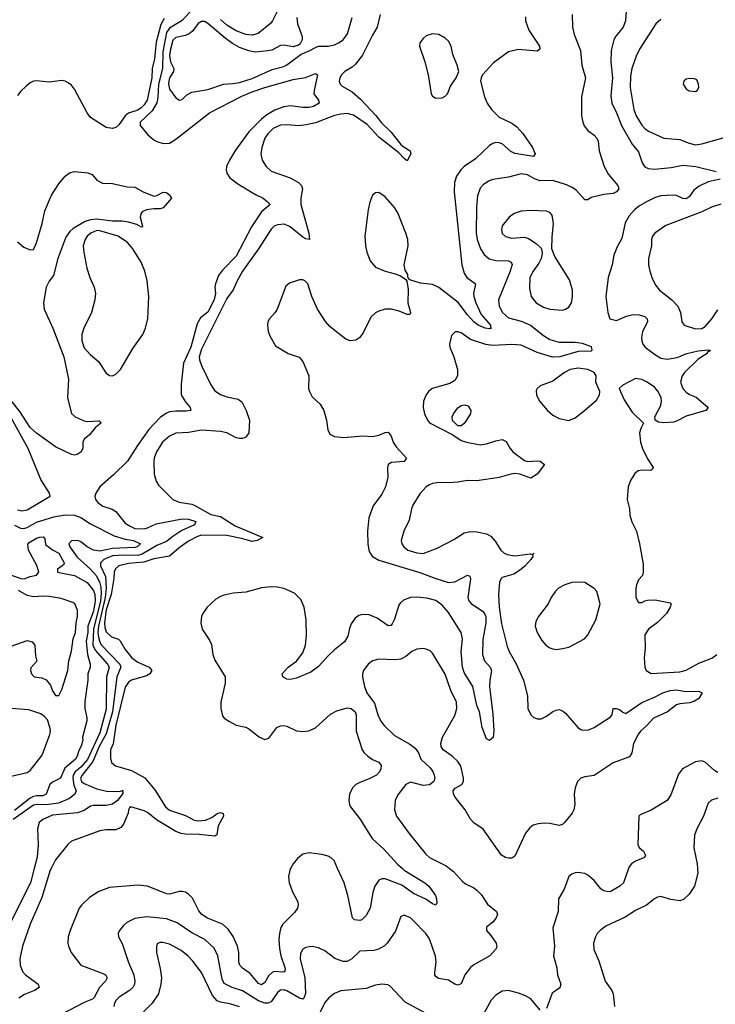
# Model space of a CAD drawing. Header units: inches. Extents: x 1954678 to 2060271, y 904822 to 1016299.
# Tile 105 of 256: x 2034623 to 2039015, y 909143 to 915357. Entities that reach past the tile are written whole.
import ezdxf

# ---------------------------------------------------------------- set-up
doc = ezdxf.new("R2010")
doc.units = ezdxf.units.IN
doc.header["$MEASUREMENT"] = 0
doc.layers.add('C0930', color=7, linetype='Continuous')
doc.layers.add('C0931', color=7, linetype='Continuous')

msp = doc.modelspace()

# ---------------------------------------------------------------- linework, layer by layer
at = {"layer": 'C0930', "color": 5}
for points, elevation in [([(2034714.3, 910000), (2034691.4, 909910), (2034550.7, 909630)], 460), ([(2034821.5, 910000), (2034816.2, 909990), (2034762.2, 909817.8), (2034689.5, 909650), (2034641.8, 909510), (2034624.4, 909430), (2034625.8, 909390), (2034640.8, 909350), (2034659, 909330), (2034739.3, 909270), (2034746.7, 909250), (2034716.5, 909230), (2034654.5, 909205.5), (2034617.2, 909182.8)], 480), ([(2036333.9, 910000), (2036328.9, 909990), (2036319.5, 909950), (2036324.2, 909910), (2036347.8, 909850), (2036378.5, 909790), (2036382, 909770), (2036377.3, 909750), (2036357.2, 909722.8), (2036283.5, 909650), (2036271.5, 909628.5), (2036262.8, 909590), (2036259.8, 909550), (2036264.5, 909495.5), (2036272.6, 909450), (2036298.3, 909370), (2036297.4, 909350), (2036290, 909346), (2036230.1, 909349.9), (2036216.2, 909343.8), (2036195.6, 909324.4), (2036170, 909281.4), (2036150, 909267.2), (2036130, 909275.7), (2036078.2, 909338.2), (2036030.5, 909370.5), (2036013.6, 909390), (2036005.9, 909410), (2036006, 909470), (2035999.1, 909510), (2035971, 909571), (2035938.4, 909618.4), (2035904.2, 909650), (2035808, 909688), (2035772.8, 909710), (2035753.6, 909733.6), (2035713.2, 909813.2), (2035690, 909838.7), (2035670, 909851.5), (2035650, 909856.3), (2035630, 909854.7), (2035570, 909837.7), (2035550, 909840.4), (2035430, 909888.8), (2035370, 909895.8), (2035190, 909880.3), (2035123.7, 909856.3), (2035063.4, 909816.6), (2035013.6, 909770), (2034998.8, 909750), (2034941, 909610), (2034930.2, 909570), (2034928, 909530), (2034931.6, 909510), (2034948.9, 909470), (2035010, 909390.3), (2035155.3, 909335.3), (2035167.6, 909327.6), (2035175.5, 909310), (2035165.2, 909290), (2035126.5, 909250), (2035093.6, 909186.4), (2035083.7, 909176.3), (2035030, 909153.9), (2034890, 909080.8)], 520), ([(2037337.6, 910000), (2037361.5, 909981.5), (2037418.9, 909918.9), (2037442.3, 909902.3), (2037490, 909879.5), (2037510, 909863.7), (2037536.8, 909836.8), (2037576, 909776), (2037634, 909730), (2037640.5, 909710), (2037630.4, 909690), (2037610, 909662), (2037571, 909630), (2037570.8, 909610), (2037598.2, 909578.2), (2037630.3, 909530), (2037635.1, 909504.9), (2037627.3, 909490), (2037590.3, 909449.7), (2037490, 909393.6), (2037470, 909376.2), (2037433.4, 909330), (2037410, 909272.3), (2037390, 909264.2), (2037370, 909271.2), (2037330, 909295.6), (2037267.2, 909307.2), (2037250, 909318.4), (2037243.9, 909330), (2037243.5, 909343.5), (2037253.5, 909410), (2037247.9, 909447.9), (2037210, 909556.2), (2037188.2, 909590), (2037110, 909671.2), (2037090, 909689.7), (2037050, 909706.6), (2037030, 909697.2), (2036995.6, 909604.4), (2036943.7, 909530), (2036926.6, 909513.4), (2036888.6, 909491.4), (2036858, 909482), (2036770, 909478.3), (2036720.3, 909430), (2036690, 909414.6), (2036665.8, 909414.2), (2036612.1, 909432.1), (2036550, 909480.5), (2036510, 909499.1), (2036470, 909508.4), (2036452.8, 909507.2), (2036430, 909502), (2036410, 909491.5), (2036396.9, 909463.1), (2036394, 909430), (2036422.8, 909310), (2036427.9, 909212.1), (2036417.3, 909182.7), (2036410, 909176.8), (2036390, 909182.6), (2036310, 909229.4), (2036290, 909234.6), (2036270, 909232.7), (2036250, 909218), (2036210, 909159.9), (2036190, 909150.4), (2036170, 909149.9), (2036130, 909165.8), (2036030, 909229.2), (2035964.7, 909250), (2035914.5, 909274.5), (2035901.2, 909301.2), (2035874.1, 909450), (2035850, 909498.7), (2035791.7, 909551.7), (2035710, 909595.2), (2035616.8, 909656.8), (2035550, 909682), (2035425.3, 909694.7), (2035350, 909685.1), (2035300.5, 909659.5), (2035278.5, 909641.4), (2035253, 909610), (2035244.9, 909590), (2035246, 909570), (2035270, 909526.8), (2035310, 909407.3), (2035343.2, 909330), (2035351.1, 909290), (2035348.2, 909270), (2035336.9, 909250), (2035316.9, 909230), (2035252.2, 909187.8), (2035231.4, 909168.6), (2035221.6, 909150), (2035218.2, 909130)], 540), ([(2037039.2, 910000), (2037050, 909990.1), (2037181.7, 909910), (2037206.9, 909890), (2037247.4, 909830), (2037254.9, 909810), (2037256.5, 909783.5), (2037250, 909769.4), (2037230, 909776.9), (2037186.8, 909806.8), (2037110, 909843), (2037035.9, 909895.9), (2036930, 909934.5), (2036910, 909935), (2036890, 909926.2), (2036864.7, 909890), (2036851.7, 909850), (2036834.8, 909750), (2036810, 909704.7), (2036782.6, 909677.4), (2036770, 909672.6), (2036736.6, 909676.6), (2036724.7, 909690), (2036694, 909830), (2036671.2, 909910), (2036630.6, 910000)], 520), ([(2038467.6, 910000), (2038434.4, 909910), (2038411.7, 909890), (2038350, 909853.5), (2038330, 909855.1), (2038310, 909860.5), (2038292.7, 909872.7), (2038250, 909925.1), (2038210, 909958.9), (2038190, 909969.6), (2038150, 909975.1), (2038130, 909973.3), (2038110, 909965.1), (2038090.6, 909950), (2038061.3, 909870), (2038023.8, 909810), (2038022.4, 909730), (2037990, 909626), (2037998.7, 909510), (2037992.2, 909450), (2038014.4, 909374.4), (2038018.9, 909330), (2038040.3, 909270), (2038032.8, 909247.2), (2037985.3, 909214.7), (2037950, 909117.2)], 560), ([(2038902.6, 910000), (2038904.5, 909970), (2038884.1, 909890), (2038850, 909838.3), (2038814.4, 909805.6), (2038790, 909797.2), (2038734.3, 909805.7), (2038670, 909823.1), (2038650, 909819.7), (2038630, 909809.7), (2038579.3, 909770), (2038510, 909736), (2038446.6, 909693.4), (2038324.1, 909635.9), (2038287, 909610), (2038269.3, 909590.7), (2038258.3, 909570), (2038246, 909530), (2038248.9, 909490), (2038278.6, 909418.6), (2038318.7, 909290), (2038361.1, 909230), (2038370.2, 909210.2), (2038378.9, 909130)], 580), ([(2036010, 909128.4), (2035950, 909146.5), (2035890, 909157.4), (2035870, 909166.4), (2035839.7, 909199.7), (2035770, 909343.9), (2035716.6, 909416.7), (2035687.3, 909447.3), (2035643.1, 909483.1), (2035570, 909522.7), (2035526.3, 909533.7), (2035510, 909534), (2035493.4, 909526.6), (2035486.2, 909510), (2035486.1, 909470), (2035511, 909369), (2035518.4, 909310), (2035514.7, 909270), (2035498.8, 909210), (2035459.7, 909150), (2035404.7, 909095.3)], 560), ([(2037190, 909085.1), (2037057.3, 909157.3), (2036959.7, 909259.7), (2036946.6, 909266.6), (2036910, 909271.2), (2036870, 909264.4), (2036810, 909242.7), (2036650, 909227.7), (2036610, 909212.2), (2036575.1, 909184.9), (2036550, 909154.7), (2036515.4, 909084.6)], 560), ([(2037910, 909107), (2037850, 909177), (2037816.6, 909196.6), (2037773.3, 909213.3), (2037710, 909229.7), (2037670, 909226.9), (2037630, 909201.1), (2037598.9, 909170), (2037510.9, 909009.1)], 560)]:
    msp.add_lwpolyline(points, dxfattribs=dict(at, elevation=elevation))
at = {"layer": 'C0931', "color": 5}
for points, elevation in [([(2035740.5, 915450), (2035650, 915352.8), (2035570, 915304.3), (2035550, 915275.8), (2035525.9, 915154.1), (2035525.3, 915050), (2035500.3, 914950), (2035494.7, 914865.3), (2035488.1, 914831.9), (2035458.6, 914781.4), (2035383.2, 914710), (2035383.1, 914690), (2035431.5, 914630), (2035470, 914598.8), (2035490, 914587.8), (2035530, 914576.6), (2035570, 914578.6), (2035610, 914602.7), (2035821.5, 914770), (2036026.3, 914873.7), (2036090, 914902.3), (2036171.2, 914930), (2036350, 914979), (2036428.2, 914991.8), (2036490, 915018.4), (2036504, 915010), (2036481.3, 914910), (2036480.5, 914890), (2036510.7, 914850), (2036514, 914830), (2036477.3, 914810), (2036450, 914802.4), (2036410, 914802.5), (2036333.4, 914813.4), (2036290, 914806.7), (2036234.5, 914785.5), (2036183.9, 914756.1), (2036150.5, 914729.5), (2036070.1, 914650), (2035986.4, 914533.6), (2035946.9, 914470), (2035928.5, 914430), (2035926.4, 914410), (2035930, 914388.9), (2035950, 914358.4), (2036000.2, 914320.2), (2036112.8, 914252.8), (2036159.3, 914230), (2036186.4, 914210), (2036203.8, 914190), (2036150, 914143.5), (2036086, 914050), (2035990, 913865.1), (2035903.6, 913776.4), (2035878.1, 913741.9), (2035859, 913690), (2035856, 913670), (2035859.8, 913630), (2035851, 913590), (2035810, 913510.7), (2035764.9, 913475.1), (2035743.3, 913436.7), (2035703.7, 913290), (2035657.5, 913190), (2035642.2, 913057.8), (2035643.5, 912990), (2035667.9, 912947.9), (2035699.7, 912910), (2035703, 912890), (2035674.2, 912885.8), (2035610, 912887.3), (2035570, 912881.4), (2035550, 912873.9), (2035510, 912847.5), (2035437.5, 912770), (2035366.7, 912670), (2035303.9, 912570), (2035215.9, 912484.1), (2035128.4, 912410), (2035103.6, 912370), (2035098.5, 912350), (2035102, 912330), (2035115.6, 912310), (2035147.9, 912287.9), (2035207.1, 912267.1), (2035230, 912253), (2035290, 912180.6), (2035319.9, 912159.9), (2035350, 912146.9), (2035410, 912144.6), (2035430.6, 912149.4), (2035485.4, 912174.6), (2035650, 912207), (2035690, 912205), (2035736.1, 912190), (2035726.7, 912170), (2035646.9, 912133.1), (2035590, 912096.4), (2035550, 912064.4), (2035490, 912038), (2035396.3, 911983.7), (2035370, 911976.4), (2035281.2, 911978.8), (2035210, 911974.2), (2035153.6, 911950), (2035134, 911930), (2035134.1, 911910), (2035164, 911843.9), (2035169.1, 911769.1), (2035162.2, 911710), (2035120.3, 911530), (2035117.2, 911490), (2035120.5, 911460.5), (2035128.5, 911428.5), (2035140.7, 911410), (2035255.9, 911290), (2035262, 911270), (2035236.1, 911210), (2035210, 910990), (2035169.6, 910850), (2035125.8, 910770), (2035085, 910675), (2035017.3, 910590), (2035007.9, 910570), (2035014.1, 910550), (2035030, 910535.9), (2035110, 910503.8), (2035172, 910488), (2035252.8, 910487.2), (2035271.7, 910491.7), (2035276, 910490), (2035272.5, 910487.5), (2035273.8, 910473.8), (2035241.4, 910430), (2035210, 910407.5), (2035170, 910398.4), (2035090, 910398.5), (2035070, 910394.5), (2035030, 910366), (2034989, 910351), (2034830, 910337.5), (2034769.6, 910310.4), (2034745.5, 910290), (2034736.6, 910250), (2034740.2, 910150), (2034732.9, 910072.9), (2034714.3, 910000)], 460), ([(2036898.9, 915390), (2036879.8, 915310), (2036850, 915259.8), (2036787.1, 915132.9), (2036743.7, 915076.3), (2036722.1, 915057.9), (2036674.9, 915030), (2036654, 915010), (2036643.5, 914990), (2036640.7, 914970), (2036646.2, 914950), (2036658.5, 914938.5), (2036722.4, 914902.4), (2036775.2, 914855.2), (2036871.9, 914751.9), (2036906.8, 914706.8), (2036966.4, 914650), (2037029.5, 914569.5), (2037050, 914551.8), (2037088.2, 914530), (2037092, 914510), (2037070, 914467.3), (2037050, 914481.7), (2037016.8, 914516.8), (2036890, 914615.5), (2036816.3, 914696.3), (2036730, 914753.5), (2036690, 914764.3), (2036650, 914761.3), (2036611.7, 914751.7), (2036490, 914706.8), (2036432.5, 914692.5), (2036386.8, 914686.8), (2036310, 914693.3), (2036270, 914690.7), (2036224.2, 914670), (2036190, 914637.7), (2036170.2, 914610), (2036151.4, 914550), (2036144.9, 914510), (2036154.6, 914470), (2036180.3, 914430), (2036210, 914400.8), (2036330, 914358.6), (2036384.2, 914330), (2036402.8, 914310), (2036407.9, 914290), (2036397.3, 914230), (2036398.3, 914190), (2036449.2, 914010.8), (2036452.9, 913970), (2036430, 913973.8), (2036410, 913985.3), (2036330, 914050.8), (2036294, 914066), (2036250, 914062), (2036230, 914053.3), (2036210, 914035.3), (2036131.6, 913910), (2036030, 913769.9), (2035995.6, 913710), (2035970, 913651.8), (2035930, 913597), (2035770, 913278), (2035757, 913230), (2035758, 913210), (2035770, 913174.9), (2035830, 913052.7), (2035855.5, 913015.5), (2035890.9, 912990.9), (2035930, 912977.5), (2036002.8, 912962.8), (2036025.9, 912945.9), (2036053.1, 912890), (2036073.1, 912830), (2036070.2, 912749.8), (2036050, 912722.4), (2036030, 912714.7), (2036010, 912714.3), (2035990, 912718.5), (2035930.5, 912750.5), (2035890, 912758.6), (2035770, 912765.7), (2035690, 912752.9), (2035610, 912748.3), (2035570, 912728.3), (2035525.2, 912690), (2035486.4, 912630), (2035471.3, 912590), (2035469.3, 912570), (2035471.7, 912490), (2035484.2, 912444.2), (2035500.5, 912420.5), (2035590.4, 912330), (2035630, 912312.6), (2035710, 912299.7), (2035730, 912292.1), (2035830, 912234.2), (2035890, 912221.3), (2035983.9, 912163.9), (2036159.1, 912090), (2036122, 912070), (2036090, 912063.1), (2036023.4, 912083.4), (2035930, 912101.1), (2035770, 912103.2), (2035744.8, 912095.2), (2035690, 912066.6), (2035630, 912024.9), (2035568.6, 911971.4), (2035470, 911955.5), (2035406.7, 911933.3), (2035310, 911924.6), (2035250, 911909.9), (2035227.6, 911892.4), (2035219.4, 911870), (2035218.4, 911830), (2035200.4, 911730), (2035170, 911631.8), (2035159.7, 911550), (2035160.8, 911520.8), (2035170, 911495), (2035203.4, 911463.4), (2035246.7, 911446.7), (2035257.7, 911437.7), (2035290, 911382.4), (2035331.9, 911330), (2035370, 911302), (2035441.7, 911270), (2035457.3, 911250), (2035444.7, 911230), (2035423.9, 911216.1), (2035330, 911189.8), (2035310, 911175.8), (2035290, 911144), (2035230, 910905.7), (2035212.8, 910787.2), (2035196.2, 910750), (2035196.2, 910696.2), (2035203.8, 910670), (2035228.3, 910648.3), (2035330, 910619.5), (2035413.7, 910573.7), (2035477.2, 910497.2), (2035543.2, 910390), (2035570, 910367.8), (2035670, 910334.7), (2035725.5, 910305.5), (2035750, 910300.9), (2035795.4, 910304.6), (2035836.8, 910323.2), (2035870, 910346.7), (2035890, 910353.7), (2035907.5, 910347.5), (2035910.3, 910330), (2035876, 910270), (2035867.9, 910212.1), (2035855.8, 910204.2), (2035755.6, 910215.6), (2035670, 910218.1), (2035642.2, 910222.2), (2035610, 910233.8), (2035487.8, 910307.8), (2035430, 910354), (2035410, 910364.6), (2035324.7, 910390), (2035316.3, 910383.7), (2035310.6, 910370), (2035307.6, 910350), (2035279.3, 910280.7), (2035261, 910259), (2035230, 910245.5), (2035170, 910244), (2035130, 910237.8), (2034950, 910173.1), (2034927.3, 910152.7), (2034850, 910054.2), (2034821.5, 910000)], 480), ([(2037815.6, 915375.6), (2037815.9, 915350), (2037838.2, 915290), (2037904.9, 915190), (2037906, 915170), (2037890, 915158.9), (2037770.3, 915169.7), (2037710, 915155.1), (2037614.7, 915085.3), (2037544, 915010), (2037536.3, 914990), (2037533.4, 914970), (2037557.4, 914870), (2037574.3, 914830), (2037600.8, 914790), (2037650, 914742.3), (2037730, 914703.5), (2037761.6, 914681.6), (2037799, 914639), (2037860.8, 914550), (2037878, 914510), (2037866.2, 914493.8), (2037750, 914513.1), (2037724.3, 914524.3), (2037670, 914572.8), (2037650, 914580.6), (2037630, 914581.4), (2037610, 914576), (2037590, 914563.1), (2037501.4, 914478.6), (2037429.3, 914430), (2037408.6, 914410), (2037381.8, 914370), (2037367.7, 914330), (2037366.3, 914270), (2037413.7, 913810), (2037430, 913758), (2037446.5, 913730), (2037500.3, 913690), (2037488, 913630), (2037489.5, 913610), (2037501.9, 913570), (2037536.1, 913496.1), (2037594.5, 913430), (2037596, 913416), (2037602, 913410), (2037590, 913406.9), (2037562.4, 913410), (2037518, 913430), (2037490, 913449.9), (2037450, 913494.6), (2037392, 913572), (2037270, 913667.2), (2037230, 913685), (2037154.3, 913694.3), (2037092.7, 913712.7), (2037080.2, 913720.2), (2037073.6, 913733.6), (2037072.7, 913750), (2037056.2, 913776.2), (2037049.5, 913809.5), (2037074.8, 913930), (2037072.8, 913970), (2037061.8, 914010), (2037010, 914137.6), (2036990, 914171.3), (2036930, 914238.7), (2036890, 914265.6), (2036870, 914265.1), (2036850, 914249.3), (2036833.5, 914206.5), (2036822.2, 914157.8), (2036802.2, 913990), (2036805.6, 913930), (2036815, 913890), (2036835.9, 913835.9), (2036870, 913796), (2036930, 913770.3), (2036994.2, 913754.2), (2037022.5, 913742.5), (2037058.8, 913718.8), (2037067.3, 913707.3), (2037074.9, 913654.9), (2037073.8, 913570), (2037091.5, 913510), (2037090, 913502), (2037083.5, 913496.5), (2037070, 913496.3), (2037018.4, 913518.4), (2036970, 913530.7), (2036930, 913530.7), (2036890, 913518.4), (2036870, 913507.6), (2036840.8, 913479.2), (2036793.9, 913386.1), (2036770, 913352.1), (2036745.3, 913334.7), (2036710, 913329.8), (2036681.9, 913341.9), (2036635.9, 913375.9), (2036581.7, 913421.7), (2036552.9, 913452.9), (2036503.1, 913530), (2036466.9, 913610), (2036441.6, 913690), (2036424, 913710), (2036410, 913716.2), (2036390, 913715.6), (2036326.1, 913693.9), (2036303.6, 913676.4), (2036248, 913530), (2036233.8, 913506.2), (2036201.3, 913470), (2036190.2, 913450), (2036186.8, 913430), (2036191.8, 913390), (2036201.5, 913361.5), (2036238.6, 913298.6), (2036318, 913250), (2036387, 913227), (2036410, 913200.5), (2036449.2, 913110), (2036447.3, 913030), (2036452.6, 913010), (2036470, 912977.6), (2036519.5, 912930), (2036542.3, 912890), (2036561.1, 912830), (2036568.3, 912768.3), (2036581.3, 912741.3), (2036610, 912726), (2036670, 912720.3), (2036790, 912730.4), (2036850, 912726.7), (2036890, 912735.8), (2036930, 912752.4), (2036950, 912753), (2036968.1, 912728.1), (2036982, 912690), (2037000.5, 912660.5), (2037065.5, 912590), (2037050.2, 912569.8), (2036970, 912563), (2036950, 912549), (2036945.5, 912530), (2036946.9, 912470), (2036932.4, 912410), (2036910, 912363.6), (2036853.8, 912290), (2036827.6, 912212.4), (2036818, 912130), (2036820.1, 912050), (2036826.7, 912010), (2036835, 911990), (2036851.1, 911970), (2036890, 911945.7), (2037149.4, 911869.4), (2037250, 911829.6), (2037330, 911805.6), (2037371.3, 911808.7), (2037450, 911852), (2037464.9, 911844.9), (2037468.2, 911828.2), (2037451.4, 911710), (2037459.6, 911690), (2037473.1, 911673.1), (2037544.8, 911624.8), (2037557.3, 911610), (2037565.7, 911590), (2037565.9, 911550), (2037546.3, 911446.3), (2037545.6, 911350), (2037558.2, 911310), (2037593.4, 911270), (2037602.8, 911250), (2037591.1, 911190), (2037589, 911149), (2037610, 910974), (2037616.5, 910870), (2037612.4, 910827.6), (2037590, 910809), (2037570, 910818), (2037542.4, 910890), (2037526.3, 910990), (2037508.4, 911028.4), (2037484.8, 911150), (2037430, 911237.4), (2037417.8, 911270), (2037410.6, 911370), (2037419.4, 911450), (2037410.8, 911490), (2037330, 911615.5), (2037290, 911663.2), (2037250, 911692.3), (2037193.2, 911706.8), (2037130, 911712.4), (2037090.2, 911709.8), (2037047.2, 911692.8), (2037025.1, 911674.9), (2037017.3, 911662.7), (2036990, 911574.5), (2036975.5, 911544.5), (2036965.5, 911534.5), (2036950, 911532.8), (2036880.9, 911580.9), (2036830, 911601), (2036790, 911604), (2036763.6, 911596.4), (2036740.7, 911579.3), (2036716, 911544), (2036704.7, 911515.3), (2036694.2, 911465.8), (2036673.8, 911430), (2036610, 911380.9), (2036570, 911343.5), (2036510, 911274.5), (2036461.5, 911238.5), (2036370, 911201.7), (2036333.8, 911193.8), (2036310, 911195.1), (2036290, 911205.2), (2036284, 911210), (2036281.2, 911230), (2036318.4, 911270), (2036371.4, 911308.6), (2036410, 911361.1), (2036427.7, 911410), (2036433.4, 911470), (2036432.8, 911570), (2036420.2, 911650), (2036399.1, 911699.1), (2036357.1, 911737.1), (2036290, 911767), (2036250, 911775.3), (2036210, 911777.4), (2036150, 911770.8), (2036050, 911744.8), (2035970, 911737.7), (2035914.4, 911725.6), (2035890, 911717.2), (2035860.8, 911699.2), (2035807.7, 911650), (2035779.6, 911610), (2035771.4, 911590), (2035766.5, 911550), (2035775.2, 911510), (2035821.1, 911441.1), (2035833.6, 911413.6), (2035842.3, 911350), (2035854.9, 911314.9), (2035919.6, 911210), (2035919.6, 911170), (2035893.7, 911050), (2035892.4, 911010), (2035904.4, 910964.4), (2035914.8, 910950), (2035947.3, 910927.3), (2035990, 910904.9), (2036050, 910891.7), (2036070, 910881.7), (2036137.4, 910830), (2036170, 910814.7), (2036196.2, 910823.8), (2036247.3, 910890), (2036270, 910901.1), (2036290, 910903.7), (2036310, 910899.5), (2036370, 910868.7), (2036410, 910864.2), (2036448, 910870), (2036490, 910888.7), (2036585.7, 910974.3), (2036624.6, 910995.4), (2036690, 911014.8), (2036714.9, 911010), (2036740.4, 910990), (2036746.9, 910970), (2036747.6, 910867.6), (2036785.5, 910750), (2036798.9, 910730), (2036821.1, 910710), (2036850, 910689.1), (2036891.5, 910671.5), (2036905.3, 910650), (2036903.2, 910630), (2036894.7, 910610), (2036876.1, 910590), (2036830, 910565.7), (2036770, 910543.9), (2036746.4, 910530), (2036725.3, 910510), (2036705.3, 910470), (2036701.1, 910430), (2036705.4, 910405.4), (2036712.4, 910390), (2036770, 910314.9), (2036849, 910190), (2036921.9, 910121.9), (2037008.2, 910028.2), (2037039.2, 910000)], 520), ([(2036258.5, 915430), (2036219.6, 915350), (2036206.1, 915333.9), (2036129.5, 915270.5), (2036090, 915260.2), (2036050, 915263.2), (2035990, 915287), (2035930, 915322.5), (2035890, 915358.8)], 460), ([(2038110.8, 915390), (2038114.1, 915310), (2038124.4, 915264.4), (2038162.7, 915162.7), (2038171.4, 915070), (2038194.4, 914990), (2038170.2, 914870), (2038171, 914750), (2038177.5, 914710), (2038187.3, 914687.3), (2038210, 914657), (2038250, 914628.4), (2038266.7, 914610), (2038274.6, 914590), (2038281.1, 914530), (2038312.8, 914430), (2038340.9, 914380.9), (2038399.5, 914310), (2038404.9, 914290), (2038399, 914281), (2038390.7, 914270), (2038370, 914260.5), (2038310, 914253.6), (2038230, 914235.1), (2038210, 914221.2), (2038190, 914220.9), (2038138.5, 914278.5), (2038115.7, 914295.7), (2038075.7, 914315.7), (2037990, 914341.2), (2037910, 914340.2), (2037873.2, 914353.2), (2037830, 914377.3), (2037790, 914384.4), (2037710, 914362.5), (2037611.1, 914348.9), (2037582.3, 914337.7), (2037550, 914315.4), (2037530, 914293), (2037514.1, 914245.9), (2037506.3, 914173.7), (2037505.2, 914010), (2037511.4, 913970), (2037532.7, 913910), (2037554.5, 913874.5), (2037588.1, 913848.1), (2037630, 913837.1), (2037710, 913835.3), (2037726, 913826), (2037731.9, 913811.9), (2037719.8, 913770), (2037646, 913590), (2037650.2, 913550), (2037671.2, 913510), (2037710, 913476.3), (2037790, 913454.6), (2037848.5, 913428.5), (2037930, 913364.8), (2037970, 913339.4), (2038030, 913321.7), (2038130, 913322.5), (2038174.7, 913314.7), (2038230, 913293.7), (2038235.3, 913270), (2038230, 913266), (2038150, 913262.5), (2038032.4, 913230), (2037986.5, 913226.5), (2037890, 913257.7), (2037790, 913302.4), (2037730, 913307.9), (2037610, 913300.5), (2037566.7, 913306.7), (2037470, 913338.8), (2037410, 913381.7), (2037390, 913387.8), (2037372.8, 913387.2), (2037350, 913364), (2037337.4, 913310), (2037338.9, 913290), (2037364, 913230), (2037387.2, 913150), (2037388.2, 913110), (2037370, 913080.9), (2037339.6, 913060.4), (2037227.7, 913030), (2037203.8, 913010), (2037188.4, 912990), (2037173, 912950), (2037170.5, 912910), (2037178.4, 912870), (2037197.1, 912830), (2037210, 912813.4), (2037358, 912738), (2037410, 912700.5), (2037444.7, 912690), (2037530, 912674.9), (2037570, 912679.6), (2037630, 912700.3), (2037670, 912706.7), (2037695.3, 912695.3), (2037719.5, 912650), (2037735.8, 912630), (2037810, 912575.8), (2037832.1, 912567.9), (2037890, 912573.4), (2037910, 912570.6), (2037936, 912550), (2037890, 912489), (2037850, 912464), (2037781.2, 912490), (2037750, 912493.3), (2037724, 912490), (2037650, 912468), (2037510, 912446.4), (2037450, 912448.4), (2037390, 912437.6), (2037330, 912433.6), (2037270, 912436.2), (2037230, 912429.7), (2037210, 912421.3), (2037190, 912408), (2037150, 912364.2), (2037105.9, 912294.1), (2037096.5, 912270), (2037081.5, 912198.5), (2037047.6, 912130), (2037032, 912070), (2037035.8, 912050), (2037048.5, 912030), (2037073.4, 912010), (2037130, 911992.8), (2037170, 911989.2), (2037258.6, 912021.4), (2037363.9, 912076.1), (2037430, 912119.3), (2037470, 912127.4), (2037510, 912125.5), (2037570, 912112.4), (2037597.1, 912097.1), (2037625.5, 912065.5), (2037660.3, 912010), (2037682, 911990), (2037701.1, 911981.1), (2037750, 911973.8), (2037846, 911986), (2037858, 911982), (2037872, 911990), (2037861, 911979), (2037862.8, 911970), (2037850.4, 911950), (2037811.9, 911908.1), (2037779, 911881), (2037742.8, 911857.2), (2037670, 911836.3), (2037662.4, 911830), (2037652.6, 911807.4), (2037646.2, 911730), (2037650.2, 911650), (2037665.5, 911545.5), (2037701.3, 911401.3), (2037712.7, 911370), (2037755.6, 911295.6), (2037804.4, 911190), (2037828.2, 911090), (2037830.6, 911010), (2037850, 910971), (2037870, 910954), (2037890, 910945.5), (2037914.9, 910945.1), (2037950, 910962), (2037990, 910990.4), (2038010, 911000.5), (2038030, 911004), (2038050, 910996.3), (2038070, 910980.7), (2038150, 910888.7), (2038170, 910875.3), (2038210, 910873.4), (2038250, 910890.3), (2038350, 910954.8), (2038362.7, 910970), (2038370, 911010.6), (2038389.6, 911010.4), (2038410, 911003.8), (2038430, 910987.3), (2038450, 910979.3), (2038550, 911048.2), (2038630, 911081.8), (2038683, 911110), (2038730, 911123.5), (2038767, 911127), (2038830, 911116.9), (2038910, 911119.1), (2038931.3, 911110), (2038910, 911074), (2038884.1, 911055.9), (2038854.9, 911045.1), (2038790, 911039.7), (2038770, 911033.6), (2038713, 910990), (2038625.3, 910950), (2038580, 910900), (2038544.9, 910870), (2038530, 910849.4), (2038497.6, 910790), (2038488.2, 910730), (2038473.9, 910706.1), (2038370, 910667.2), (2038250, 910587), (2038190, 910578.2), (2038165.3, 910570), (2038145.5, 910550), (2038129.2, 910510), (2038124.4, 910470), (2038127.1, 910407.1), (2038121, 910370), (2038111.3, 910348.7), (2038062.9, 910290), (2038050, 910278.2), (2038030, 910271.3), (2037970, 910283.7), (2037934.4, 910285.6), (2037897.1, 910282.9), (2037865.7, 910274.3), (2037843.6, 910256.4), (2037817.3, 910222.7), (2037750, 910079), (2037730, 910066), (2037710, 910066.6), (2037690, 910069.4), (2037664.7, 910084.7), (2037550, 910249.2), (2037490, 910289.4), (2037470, 910312.7), (2037435.6, 910370), (2037372.3, 910450), (2037362.7, 910470), (2037359, 910490), (2037363.2, 910496.8), (2037372.7, 910507.3), (2037414, 910530), (2037425.2, 910550), (2037426, 910570), (2037412.8, 910630), (2037406.6, 910650), (2037390, 910676.3), (2037353.3, 910710), (2037296.9, 910750), (2037285.1, 910770), (2037282.2, 910790), (2037293.3, 910830), (2037370, 910966), (2037382, 911010), (2037380.7, 911050), (2037344.8, 911124.8), (2037310, 911226), (2037230, 911358.4), (2037214.3, 911374.3), (2037190, 911384.4), (2037168.4, 911388.4), (2037130, 911384.2), (2037099.5, 911370), (2037061.2, 911338.8), (2037030, 911322.5), (2036990, 911317.3), (2036890, 911322), (2036850.6, 911310), (2036823.8, 911290), (2036793.4, 911250), (2036788, 911230), (2036788, 911210), (2036801.1, 911150), (2036814.3, 911110), (2036863.4, 911043.4), (2036885.2, 910970), (2036902.4, 910930), (2036923.6, 910903.6), (2036990, 910840.3), (2037085.8, 910785.8), (2037120.3, 910760.3), (2037140.4, 910730), (2037156.3, 910690), (2037215.3, 910635.3), (2037232.2, 910612.2), (2037240.3, 910590), (2037243.1, 910570), (2037238, 910550), (2037210, 910527.8), (2037170, 910524), (2037090, 910545.6), (2037061.6, 910530), (2037010, 910465.1), (2036993.1, 910430), (2036988.9, 910370), (2037001.3, 910330), (2037081.2, 910221.2), (2037186.7, 910090), (2037210, 910069), (2037316.4, 910016.4), (2037337.6, 910000)], 540), ([(2038451.7, 915411.7), (2038448.6, 915350), (2038432.2, 915310), (2038387.1, 915252.9), (2038374.9, 915230), (2038358.2, 915161.8), (2038354.8, 915090), (2038366.7, 914990), (2038355.6, 914875.6), (2038361.8, 914830), (2038390.9, 914770), (2038421.7, 914690), (2038490, 914571.2), (2038530, 914523.1), (2038553, 914453), (2038569.4, 914429.4), (2038590, 914417.8), (2038630, 914413.1), (2038735.5, 914424.5), (2038810, 914439.2), (2038891.5, 914431.5), (2039019.4, 914399.4)], 560), ([(2035535, 915365), (2035514.4, 915325.6), (2035484, 915216), (2035473.7, 915110), (2035459.9, 915050), (2035458.5, 914990), (2035427.5, 914850), (2035410, 914819.9), (2035390, 914800.1), (2035370, 914786.9), (2035310, 914766.4), (2035289.2, 914750.8), (2035250, 914694.2), (2035230, 914677.1), (2035209.4, 914670.6), (2035170, 914676.3), (2035070, 914740.8), (2035049.1, 914769.1), (2034970, 914918), (2034950, 914943.4), (2034930, 914959.4), (2034910, 914969.9), (2034890, 914973.6), (2034810, 914963.7), (2034730, 914972.1), (2034710, 914968.2), (2034690, 914958.5), (2034663.3, 914936.7), (2034630, 914906), (2034610, 914878.2)], 440), ([(2036373.3, 915370), (2036377.5, 915330), (2036406.9, 915250), (2036407, 915230), (2036394.9, 915205.1), (2036383.7, 915196.3), (2036350, 915186), (2036290, 915196.5), (2036270, 915193.5), (2036215.6, 915164.4), (2036190, 915159.5), (2036110, 915153.1), (2036070, 915159.9), (2036010, 915182.5), (2035967.1, 915207.1), (2035920, 915240), (2035810, 915333.6), (2035790, 915346.5), (2035770, 915346.3), (2035750, 915332.3), (2035714.4, 915285.6), (2035693, 915267), (2035670, 915257.3), (2035610, 915245.6), (2035590, 915228.1), (2035574.9, 915170), (2035569.8, 915130), (2035576, 915090), (2035595.7, 915050), (2035594.7, 915030), (2035570, 914990.7), (2035564.4, 914970), (2035562.7, 914950), (2035570, 914919.5), (2035610, 914863), (2035631.5, 914848.5), (2035650, 914853), (2035677.4, 914882.6), (2035710, 914899.7), (2035810, 914916), (2035910, 914950.1), (2035970, 914953.4), (2036010, 914961.5), (2036090, 914986.9), (2036218.1, 915041.9), (2036290, 915061.2), (2036310, 915071.1), (2036399.7, 915140.3), (2036450, 915159.5), (2036495.9, 915184.1), (2036510.7, 915189.3), (2036570, 915190.1), (2036610, 915198.1), (2036636.8, 915210), (2036664.4, 915230), (2036692, 915268), (2036721.6, 915370)], 480), ([(2038670, 915359.1), (2038640.3, 915330), (2038535.6, 915170), (2038514.1, 915125.9), (2038487.9, 915050), (2038479.4, 915000.6), (2038478.1, 914930), (2038499.8, 914790), (2038515.9, 914750), (2038551.8, 914691.8), (2038570.1, 914670.1), (2038592.9, 914652.9), (2038690, 914609.2), (2038790, 914600.1), (2038850, 914576.8), (2038890, 914568.3), (2038930, 914572.9), (2039070, 914614)], 580), ([(2034610, 913954.9), (2034650, 913922.3), (2034690, 913904.6), (2034710, 913907.4), (2034730, 913948), (2034765.1, 914070), (2034782.4, 914150), (2034824.5, 914250), (2034870, 914321), (2034909.5, 914370.5), (2034938, 914390), (2034970, 914398.8), (2035054, 914390), (2035079.8, 914379.8), (2035110, 914344.7), (2035145.2, 914325.2), (2035210, 914322.8), (2035302, 914302), (2035350, 914301), (2035402, 914270), (2035470, 914244), (2035490, 914247.3), (2035530, 914268), (2035550, 914265.5), (2035571, 914250), (2035581, 914230), (2035530, 914169.7), (2035510, 914162.6), (2035470, 914163), (2035423.1, 914156.9), (2035395.9, 914144.1), (2035388.2, 914131.8), (2035383.8, 914110), (2035397.3, 914062.7), (2035398, 914050), (2035392.5, 914047.5), (2035363.7, 914063.7), (2035310, 914080.2), (2035270, 914086), (2035210, 914085.6), (2035110, 914097.8), (2035070, 914094), (2035037.1, 914082.9), (2034961.1, 914038.9), (2034939.5, 914020.5), (2034914.8, 913985.2), (2034863.1, 913850), (2034836.3, 913743.7), (2034810, 913707.1), (2034791.1, 913670), (2034773.9, 913570), (2034777.9, 913530), (2034833.3, 913410), (2034901.7, 913230), (2034931.8, 913088.2), (2034924.4, 912970), (2034950, 912871.3), (2034974, 912850), (2035030, 912824.9), (2035050, 912820.3), (2035126, 912826), (2035134.8, 912814.8), (2035134.8, 912810), (2035099.6, 912780.4), (2035063, 912737), (2035030.8, 912710), (2035022.8, 912690), (2035021, 912650), (2035010, 912628.7), (2034987.1, 912612.9), (2034970, 912609.3), (2034950, 912612.3), (2034850, 912660.5), (2034730, 912748.2), (2034690, 912783.2), (2034624, 912884), (2034536.4, 912996.4)], 440), ([(2039046, 914350), (2038970, 914333), (2038913.1, 914306.9), (2038878.4, 914281.6), (2038850, 914239.3), (2038830, 914226.8), (2038810, 914229.2), (2038770, 914247.3), (2038750, 914249.8), (2038670, 914245.9), (2038630, 914232.7), (2038584, 914210), (2038537.1, 914182.9), (2038503.6, 914156.4), (2038470, 914119.2), (2038445.9, 914074.1), (2038424.4, 913975.6), (2038395.6, 913924.4), (2038374.9, 913870), (2038363.2, 913810), (2038337.8, 913730), (2038323.7, 913610), (2038335.6, 913510), (2038349.5, 913469.5), (2038390, 913459.5), (2038454.6, 913485.4), (2038495.6, 913495.6), (2038535.1, 913495.1), (2038570, 913484.9), (2038584.9, 913470), (2038586, 913450), (2038555.3, 913390), (2038548.4, 913351.6), (2038550.2, 913330), (2038557.2, 913310), (2038571.4, 913290), (2038630, 913246), (2038670, 913220.2), (2038710, 913213.8), (2038774.4, 913225.6), (2038836, 913250), (2038907.1, 913267.1), (2038970, 913273.7), (2038984.7, 913270), (2038963.8, 913256.2), (2038963, 913250), (2038905.5, 913214.5), (2038820.8, 913130), (2038805.8, 913110), (2038794, 913070), (2038808.9, 913030), (2038830, 913006), (2038851.4, 912991.4), (2038894.9, 912974.9), (2038970.7, 912910), (2038954.8, 912890), (2038830, 912855.3), (2038770, 912822.6), (2038750, 912816.9), (2038690, 912812.3), (2038656.5, 912816.5), (2038635.3, 912830), (2038633.2, 912850), (2038670, 912922), (2038675.2, 912950), (2038671.9, 912970), (2038654, 913010), (2038630, 913038.6), (2038585.1, 913070), (2038550, 913087.4), (2038510, 913092.3), (2038430.8, 913050), (2038406.8, 913030), (2038438.6, 912958.6), (2038490, 912880.7), (2038562, 912810), (2038543.8, 912776.2), (2038537.1, 912750), (2038542.3, 912690), (2038554.3, 912650), (2038586.1, 912586.1), (2038622.8, 912530), (2038619.1, 912520.9), (2038607.1, 912512.9), (2038550, 912515.1), (2038527.7, 912510), (2038507.1, 912492.9), (2038479.3, 912450), (2038464, 912410), (2038459, 912330), (2038472.9, 912270), (2038474.3, 912230), (2038487.4, 912187.4), (2038517.8, 912130), (2038536.9, 912050), (2038558.7, 911921.3), (2038559.3, 911870), (2038554.4, 911850), (2038530, 911821.2), (2038516.4, 911790), (2038512.2, 911767.8), (2038512.4, 911710), (2038530, 911679.1), (2038550, 911679.3), (2038569.7, 911690.3), (2038586.5, 911693.5), (2038635.1, 911695.1), (2038730, 911678), (2038736, 911670), (2038730.8, 911650), (2038707.3, 911610), (2038650, 911552.3), (2038593.4, 911510), (2038570, 911475.3), (2038572.7, 911390), (2038565.3, 911330), (2038568.8, 911270), (2038578, 911250), (2038610.3, 911230.3), (2038790, 911241.6), (2038830, 911251.7), (2038910, 911295.9), (2038992.5, 911327.5), (2039024.7, 911350)], 560), ([(2039050, 914192.6), (2038990, 914173.5), (2038930, 914145.1), (2038701.5, 914058.5), (2038633.7, 914010), (2038618.9, 913990), (2038611.7, 913970), (2038611.6, 913930), (2038593.8, 913850), (2038592.6, 913810), (2038600.8, 913770), (2038619.2, 913719.2), (2038639.5, 913679.5), (2038663.1, 913650), (2038740.8, 913590), (2038778.5, 913550), (2038795.8, 913510), (2038803.6, 913450), (2038818.7, 913430), (2038890, 913405.9), (2038930, 913408.1), (2038950, 913421.1), (2038993.5, 913470), (2039030, 913526)], 580), ([(2034610, 912263.9), (2034636.9, 912256.9), (2034670, 912264.1), (2034816, 912350), (2034812, 912370), (2034755.9, 912455.9), (2034676.5, 912650), (2034570, 912843.9)], 460), ([(2034590, 912166.2), (2034628, 912148), (2034650, 912146.8), (2034670, 912152.3), (2034730, 912186.4), (2034839.7, 912220.3), (2034910, 912232.3), (2034970.1, 912230.1), (2035010, 912215.8), (2035070, 912176.4), (2035219.9, 912099.9), (2035290, 912078.9), (2035342, 912070), (2035385.3, 912050), (2035365.7, 912030), (2035350, 912025.6), (2035210, 912019.9), (2035130, 912003.7), (2035090, 912010.3), (2035050, 912031.2), (2035010, 912061.7), (2034990, 912069.4), (2034950, 912067.7), (2034932.6, 912050), (2034938.9, 912030), (2034986.2, 911966.2), (2035070.4, 911890.4), (2035107.1, 911850), (2035126.4, 911810), (2035135.4, 911775.4), (2035137.9, 911737.9), (2035132.7, 911690), (2035088.7, 911511.3), (2035085.5, 911410), (2035098.7, 911378.7), (2035177, 911290), (2035187.2, 911270), (2035172.3, 911210), (2035170, 911006), (2035130, 910857.2), (2035051.4, 910688.6), (2035010, 910641), (2034974.4, 910610), (2034961.8, 910590), (2034959.7, 910570), (2034965.8, 910525.8), (2034980.5, 910490), (2034971.1, 910470), (2034937.6, 910442.4), (2034867.9, 910412.1), (2034790, 910402.8), (2034730, 910405.3), (2034710, 910399.4), (2034582.5, 910310)], 440), ([(2034467.6, 911887.6), (2034630, 911830.3), (2034650.7, 911829.3), (2034690, 911844.2), (2034730, 911852), (2034743.5, 911870), (2034732.1, 911912.1), (2034678, 912010), (2034674.2, 912045.8), (2034683.1, 912056.9), (2034730, 912084.4), (2034750, 912092), (2034772.5, 912092.5), (2034781, 912081), (2034785.8, 912045.8), (2034830.6, 912010.6), (2034870, 911990.4), (2034904, 911930), (2034901, 911919), (2034892, 911910), (2034863, 911890), (2034862.4, 911870), (2034970, 911850.4), (2035050, 911806), (2035090, 911755.6), (2035096.8, 911730), (2035099.2, 911690), (2035090, 911625.4), (2035053.8, 911530), (2035053.7, 911490), (2035043.9, 911436.1), (2035050.3, 911350.3), (2035067.6, 911290), (2035068.7, 911271.3), (2035053.7, 911230), (2035052.4, 911190), (2035034.7, 911054.7), (2035034.6, 911010), (2035047.9, 910952.1), (2035048, 910932), (2035018.8, 910830), (2035022.8, 910810), (2035012.4, 910772.4), (2034995.8, 910744.2), (2034987.1, 910710), (2034976.3, 910690), (2034907.2, 910632.8), (2034881, 910570), (2034830, 910544.3), (2034814, 910530), (2034790.1, 910469.9), (2034770, 910459.9), (2034730, 910460.1), (2034710, 910455.6), (2034690, 910443.8), (2034590, 910365.5)], 420), ([(2034570, 911404), (2034670, 911438.8), (2034702, 911430), (2034718, 911410), (2034723.5, 911343.5), (2034732, 911308), (2034692.7, 911267.3), (2034692, 911250), (2034698, 911230), (2034714, 911210), (2034763.6, 911203.6), (2034790, 911192), (2034817.3, 911157.3), (2034830, 911122), (2034850, 911092), (2034870, 911092), (2034889, 911130), (2034927, 911250), (2034934, 911310), (2034950, 911371.3), (2034961.1, 911450), (2034975.8, 911490), (2034979.8, 911550), (2034988, 911590), (2034988, 911630), (2034971.3, 911670), (2034958.6, 911678.6), (2034885.2, 911705.2), (2034810, 911717.9), (2034770, 911719.9), (2034710, 911715.4), (2034670, 911722.3), (2034615, 911755)], 420), ([(2034570, 910584), (2034670, 910606), (2034690, 910619.1), (2034765.2, 910714.8), (2034813.9, 910846.1), (2034816.9, 910870), (2034813.3, 910893.3), (2034798.1, 910938.1), (2034780.3, 910960.3), (2034757.2, 910977.2), (2034681.5, 911001.5), (2034570, 911009.8)], 420), ([(2039030, 910607.1), (2039010, 910619.1), (2038950, 910671.1), (2038930, 910679.1), (2038890, 910674), (2038808.4, 910630), (2038783.4, 910596.6), (2038735, 910465), (2038710.4, 910430), (2038610, 910369.4), (2038539.8, 910340.2), (2038531, 910330), (2038524.9, 910150), (2038537.1, 910130), (2038560.5, 910110), (2038574.9, 910085.1), (2038567.3, 910070), (2038510, 910047.7), (2038484.9, 910030), (2038471.3, 910010), (2038467.6, 910000)], 560), ([(2039030, 910444.8), (2038990, 910432.1), (2038970, 910413), (2038941.1, 910330), (2038899, 910250), (2038884, 910210), (2038879.7, 910130), (2038900.7, 910030), (2038902.6, 910000)], 580), ([(2036630.6, 910000), (2036608, 910050), (2036590, 910068), (2036570, 910078.5), (2036530, 910088.5), (2036450, 910099.7), (2036410, 910091), (2036376.7, 910063.3), (2036348.9, 910030), (2036333.9, 910000)], 520)]:
    msp.add_lwpolyline(points, dxfattribs=dict(at, elevation=elevation))
for points, elevation in [([(2037230, 915268.2), (2037190, 915254.3), (2037170, 915238.7), (2037150.3, 915210), (2037147.4, 915190), (2037181.3, 915090), (2037202.4, 915010), (2037220.4, 914890), (2037230, 914874), (2037250, 914862.4), (2037290, 914864.4), (2037310, 914873.4), (2037324.5, 914890), (2037342.6, 914937.4), (2037378, 914990), (2037396, 915030), (2037385.1, 915070), (2037357.2, 915137.2), (2037346.6, 915190), (2037330, 915222), (2037310, 915239.7), (2037270, 915264)], 520), ([(2038850, 914986), (2038830, 914981.6), (2038815.5, 914970), (2038812.7, 914950), (2038830, 914921.6), (2038850, 914907.2), (2038890, 914903.7), (2038900.9, 914910), (2038911.2, 914930), (2038909.5, 914950), (2038898, 914978), (2038884.1, 914984.1)], 620), ([(2037850, 914152.8), (2037790, 914149.7), (2037745.5, 914134.5), (2037713, 914110), (2037670, 914056), (2037664.2, 914030), (2037670, 914008), (2037689.3, 913989.3), (2037730, 913978.2), (2037810, 913984), (2037836.4, 913976.4), (2037884.8, 913944.8), (2037914.9, 913914.9), (2037920.4, 913900.4), (2037921.6, 913881.6), (2037915.3, 913850), (2037900.2, 913819.8), (2037863.9, 913770), (2037844.2, 913730), (2037841.3, 913661.3), (2037853.1, 913610), (2037883.7, 913570), (2037930, 913541.8), (2037970, 913529.2), (2038050, 913524.9), (2038069.7, 913530.3), (2038090, 913543), (2038107.8, 913570), (2038113.6, 913606.4), (2038112.4, 913650), (2038094.7, 913714.7), (2038002.3, 913862.3), (2037983.7, 913910), (2037984.2, 913984.2), (2037993.5, 914070), (2037984.2, 914124.2), (2037970, 914140.7), (2037950, 914147.8)], 560), ([(2035110, 914026.4), (2035072.3, 914010), (2035050.2, 913990), (2035035.8, 913970), (2035024, 913930), (2035027.4, 913890), (2035047.2, 913790), (2035066.3, 913730), (2035092.7, 913670), (2035102, 913630), (2035097.3, 913590), (2035077.4, 913510), (2035028.4, 913410), (2035016.4, 913370), (2035014.9, 913330), (2035030, 913286.8), (2035070, 913242.8), (2035119.9, 913199.9), (2035170, 913127.3), (2035190.6, 913110.6), (2035210, 913110.5), (2035230, 913119.3), (2035260.5, 913150), (2035338.4, 913281.6), (2035400.5, 913370), (2035418.3, 913410), (2035431.2, 913471.2), (2035438.7, 913610), (2035427.3, 913710), (2035413.3, 913770), (2035390, 913827.8), (2035336.8, 913910), (2035304.4, 913950), (2035244, 913990), (2035130, 914024.5)], 460), ([(2038150, 913157.2), (2038099.3, 913150), (2038062.6, 913130), (2037990, 913076.3), (2037910, 913046), (2037890.8, 913030), (2037883, 913017), (2037885.5, 912990), (2037904.9, 912950), (2037956.4, 912890), (2037990, 912862), (2038030, 912839.5), (2038090, 912826.7), (2038130, 912845.3), (2038189.6, 912890), (2038263.7, 912956.3), (2038284, 912990), (2038286, 913010), (2038260.5, 913070), (2038263.1, 913110), (2038249.7, 913130), (2038210, 913149.8)], 560), ([(2037410, 912794.3), (2037390, 912794.7), (2037361.2, 912821.2), (2037355.8, 912830), (2037353.7, 912850), (2037361, 912870), (2037390, 912907.2), (2037410, 912922.8), (2037430, 912926.7), (2037450, 912922.8), (2037456.9, 912916.9), (2037471.6, 912890), (2037470, 912869.6), (2037430, 912809.7)], 540), ([(2038150, 911808.2), (2038110, 911804.4), (2038064, 911790), (2038025.5, 911770), (2038006, 911750), (2037979.1, 911710), (2037960.4, 911670), (2037898.4, 911590), (2037881.8, 911558.2), (2037878.3, 911530), (2037890.2, 911490.2), (2037919.9, 911439.9), (2037943.8, 911410), (2037970, 911392.2), (2037990, 911386.7), (2038010, 911383.1), (2038050, 911388.7), (2038090, 911396.4), (2038189.7, 911450.3), (2038210, 911474.8), (2038260.5, 911570), (2038287.3, 911670), (2038267.6, 911747.6), (2038250, 911766.6), (2038190, 911805.1)], 560)]:
    msp.add_lwpolyline(points, close=True, dxfattribs=dict(at, elevation=elevation))

doc.saveas('drawing.dxf')
